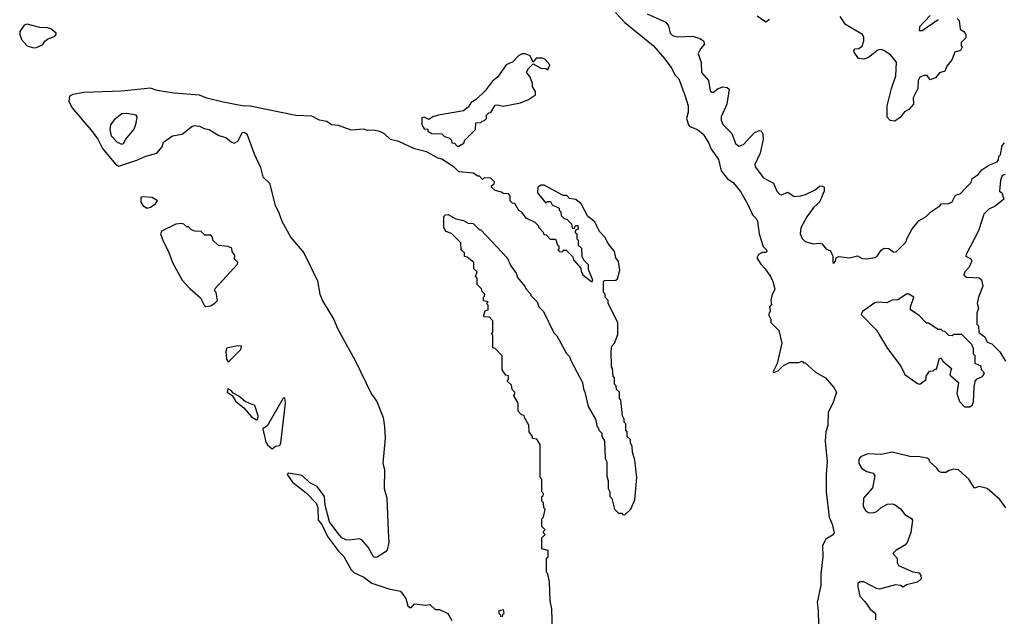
# Model space of a CAD drawing. Extents: x 2494159 to 2685562, y 773219 to 915170.
# Tile 22 of 201: x 2518129 to 2524354, y 867218 to 870989. Entities that reach past the tile are written whole.
import ezdxf

# ---------------------------------------------------------------- set-up
doc = ezdxf.new("R2010")
doc.units = 0

msp = doc.modelspace()

# ---------------------------------------------------------------- linework, layer by layer
at = {"layer": '0CON10XD'}
for points in [[(2521895, 871034.5), (2521955, 870971.8), (2522136.5, 870825), (2522205.8, 870745), (2522251.7, 870681.7), (2522271.5, 870641.5), (2522295.6, 870615), (2522333.1, 870513.1), (2522354.4, 870445), (2522355.7, 870404.3), (2522344.2, 870365), (2522357.5, 870325), (2522365, 870313.3), (2522415, 870296), (2522450, 870265), (2522485, 870208.8), (2522500.3, 870170.3), (2522546.2, 870105), (2522563, 870033), (2522604.3, 869984.3), (2522639.5, 869959.5), (2522685, 869903.3), (2522735, 869817.5), (2522762.5, 869755), (2522785, 869733.3), (2522793.8, 869715), (2522803.8, 869635), (2522830, 869555), (2522850, 869535), (2522852.5, 869525), (2522845, 869517.5), (2522825, 869517.5), (2522800, 869505), (2522790, 869485), (2522813.9, 869443.9), (2522842.5, 869415), (2522876.1, 869366.1), (2522890, 869335), (2522902.5, 869285), (2522883.6, 869246.4), (2522877.5, 869215), (2522881.7, 869188.3), (2522870, 869175), (2522872.5, 869145), (2522863.3, 869125), (2522876.7, 869095), (2522877.5, 869075), (2522927.5, 869025), (2522946.2, 868945), (2522916.7, 868815), (2522892.5, 868765), (2522895, 868760), (2522906.4, 868763.6), (2522925, 868770), (2522957, 868803), (2522995, 868822.5), (2523055, 868822.5), (2523075, 868830), (2523085, 868820), (2523095, 868820), (2523160.9, 868760.9), (2523222.5, 868725), (2523276, 868665), (2523293.3, 868635), (2523270, 868565), (2523240.7, 868509.3), (2523237.5, 868425), (2523226, 868385), (2523221.2, 868325), (2523234.4, 868195), (2523227.5, 868115), (2523227.8, 868005), (2523245.6, 867845.6), (2523265, 867800), (2523277.8, 867745), (2523268.3, 867731.7), (2523225.4, 867704.6), (2523204.5, 867665.5), (2523205.5, 867594.5), (2523193.1, 867485), (2523194.4, 867415), (2523170.6, 867305), (2523177.5, 867255), (2523178.6, 867165)], [(2522095, 871027.1), (2522213.5, 870973.5), (2522230, 870950), (2522241.1, 870905), (2522255, 870890), (2522285, 870880.5), (2522385, 870885.6), (2522429.7, 870869.7), (2522451.2, 870855), (2522458.8, 870835), (2522432.5, 870805), (2522419.2, 870775), (2522438, 870718), (2522439.4, 870655), (2522484.5, 870604.5), (2522495, 870540), (2522505, 870531.2), (2522515, 870532), (2522545, 870554.3), (2522575, 870564.2), (2522601.7, 870561.7), (2522615, 870550), (2522600, 870455), (2522563.5, 870375), (2522563.5, 870355), (2522575, 870327.5), (2522630, 870270), (2522655, 870205.8), (2522675, 870190.6), (2522705, 870200.6), (2522775, 870276.7), (2522805, 870289.2), (2522817, 870287), (2522827.1, 870265), (2522830, 870235), (2522810.5, 870145), (2522775.6, 870075), (2522778.9, 870058.9), (2522830.5, 869990.5), (2522895.4, 869955.4), (2522915.8, 869905), (2522935, 869884.2), (2522945, 869882.5), (2522985, 869898.8), (2523025, 869871.9), (2523065, 869875.6), (2523096.6, 869883.4), (2523157.1, 869912.9), (2523185, 869936.7), (2523199.3, 869939.3), (2523215, 869930), (2523213.8, 869905), (2523185.8, 869835), (2523150, 869805), (2523105, 869742.9), (2523066.6, 869673.4), (2523062.2, 869635), (2523075, 869605.6), (2523095, 869588.2), (2523145, 869571.5), (2523185, 869575.8), (2523201.9, 869571.9), (2523225, 869541.2), (2523255, 869528.6), (2523270, 869495), (2523270, 869455), (2523275, 869450), (2523287, 869463), (2523290, 869485), (2523307, 869493), (2523375, 869484.2), (2523425, 869496.2), (2523455, 869480), (2523485, 869478), (2523534.1, 869485.9), (2523550, 869495), (2523575, 869533.3), (2523595, 869546), (2523623.9, 869543.9), (2523655, 869520), (2523672.5, 869525), (2523733.3, 869585), (2523737.5, 869605), (2523771.7, 869668.3), (2523815, 869720), (2523860, 869745), (2523890, 869775), (2523946.4, 869813.6), (2523953.8, 869826.2), (2524003, 869827), (2524025, 869837.5), (2524045, 869880), (2524075, 869887.5), (2524107.5, 869925), (2524145, 869960), (2524150, 869985), (2524188.3, 870011.7), (2524210.7, 870039.3), (2524255, 870070), (2524308.3, 870091.7), (2524317, 870103), (2524320, 870125), (2524330, 870135), (2524340, 870195), (2524355, 870210)], [(2522869.3, 870990.7), (2522847, 870973), (2522791.2, 871011.2)], [(2524055, 870996), (2524068, 870985), (2524075, 870930), (2524097.5, 870915), (2524110, 870895), (2524110, 870875), (2524080, 870845), (2524080, 870825), (2524087.5, 870815), (2524077.5, 870795), (2524040, 870785), (2524022.5, 870735), (2523990, 870695), (2523977.5, 870665), (2523945, 870652.5), (2523918.3, 870621.7), (2523895, 870612.5), (2523885, 870610), (2523866.4, 870636.4), (2523845, 870636.2), (2523820, 870625), (2523810, 870605), (2523807.5, 870555), (2523777.5, 870495), (2523780, 870455), (2523749.3, 870420.7), (2523723.6, 870406.4), (2523696.4, 870373.6), (2523661.7, 870348.3), (2523633, 870353), (2523613, 870373), (2523613.3, 870445), (2523640, 870555), (2523667.5, 870635), (2523671.7, 870721.7), (2523635, 870766.7), (2523592.5, 870795), (2523575, 870801.2), (2523554.2, 870795.8), (2523495, 870750), (2523465, 870738.8), (2523432.5, 870745), (2523403.9, 870783.9), (2523403.3, 870795), (2523410, 870805), (2523435, 870807.5), (2523455, 870822.5), (2523466, 870855), (2523466.1, 870876.1), (2523457.5, 870895), (2523349.5, 870959.5), (2523315, 871008.8)], [(2523884, 871015), (2523816.7, 870945), (2523815, 870920), (2523835, 870920), (2523935, 870990)], [(2518215, 870811.2), (2518235, 870813.3), (2518275, 870832.5), (2518286.7, 870853.3), (2518303.9, 870866.1), (2518350, 870885), (2518360, 870895), (2518360, 870905), (2518325, 870932.5), (2518305, 870938.8), (2518255, 870939.5), (2518175, 870961.1), (2518156.2, 870955), (2518129.5, 870915), (2518128.5, 870895), (2518140.9, 870865), (2518176.2, 870825), (2518215, 870811.2)], [(2520905, 870190), (2520938.3, 870211.7), (2520940, 870225), (2521010, 870295), (2521011.7, 870338.3), (2521045, 870340), (2521051.7, 870348.3), (2521068.3, 870351.7), (2521080, 870365), (2521080, 870385), (2521095, 870400), (2521108.3, 870401.7), (2521135, 870450), (2521151.7, 870451.7), (2521185, 870442.5), (2521295, 870463.8), (2521345.9, 870484.1), (2521390, 870515), (2521390, 870535), (2521370, 870565), (2521370, 870585), (2521357, 870627), (2521333, 870657), (2521345, 870680), (2521375, 870710), (2521423, 870683), (2521455, 870680), (2521468.3, 870671.7), (2521480, 870705), (2521449.3, 870739.3), (2521435, 870746.7), (2521393, 870747), (2521375, 870720), (2521355, 870760), (2521325, 870772.5), (2521305, 870772.5), (2521285, 870762.5), (2521246.1, 870723.9), (2521205, 870703.8), (2521151.4, 870628.6), (2521115, 870598), (2521071.3, 870538.7), (2521015.6, 870484.4), (2520983.8, 870465), (2520963.9, 870436.1), (2520935, 870412.5), (2520776.1, 870386.1), (2520740, 870375), (2520715, 870357.5), (2520685, 870372.5), (2520671.7, 870368.3), (2520670, 870325), (2520685, 870300), (2520708.3, 870298.3), (2520710, 870285), (2520735, 870270), (2520797, 870267), (2520815, 870250), (2520845, 870240), (2520858.3, 870228.3), (2520861.7, 870211.7), (2520878.3, 870208.3), (2520895, 870190), (2520905, 870190)], [(2521497.5, 867125), (2521492.5, 867265), (2521483.3, 867315), (2521477.5, 867435), (2521467, 867487), (2521460, 867495), (2521460, 867585), (2521470, 867595), (2521470, 867635), (2521430, 867645), (2521430, 867715), (2521450, 867735), (2521440, 867745), (2521440, 867755), (2521450, 867765), (2521430, 867785), (2521430, 867835), (2521440, 867845), (2521450, 867895), (2521443, 867903), (2521440, 867935), (2521430, 867945), (2521430, 867975), (2521438.3, 867981.7), (2521440, 867995), (2521430, 868005), (2521430, 868085), (2521420, 868095), (2521420, 868305), (2521398.3, 868338.3), (2521371.7, 868341.7), (2521370, 868355), (2521350, 868385), (2521347, 868427), (2521320, 868475), (2521318.3, 868488.3), (2521301.7, 868491.7), (2521280, 868515), (2521280, 868565), (2521250, 868615), (2521258.3, 868621.7), (2521260, 868635), (2521241.7, 868651.7), (2521238.3, 868678.3), (2521210, 868705), (2521220, 868715), (2521218.3, 868738.3), (2521201.7, 868741.7), (2521180, 868775), (2521180, 868865), (2521135, 868910), (2521120, 868915), (2521120, 868995), (2521110, 869005), (2521120, 869015), (2521120, 869085), (2521098.3, 869108.3), (2521065, 869110), (2521060, 869115), (2521071.7, 869148.3), (2521090, 869155), (2521090, 869185), (2521080, 869195), (2521090, 869205), (2521061.7, 869211.7), (2521060, 869235), (2521068.3, 869241.7), (2521070, 869255), (2521051.7, 869271.7), (2521048.3, 869288.3), (2521020, 869315), (2521020, 869355), (2521010, 869365), (2521020, 869395), (2521000, 869415), (2521000, 869455), (2520958.3, 869488.3), (2520941.7, 869491.7), (2520940, 869515), (2520920, 869535), (2520918.3, 869578.3), (2520858.3, 869638.3), (2520825, 869650), (2520810, 869675), (2520810, 869745), (2520820, 869755), (2520837, 869757), (2520885, 869730), (2520935, 869720), (2520965, 869702.5), (2520995, 869700), (2521035, 869660), (2521045, 869660), (2521210, 869485), (2521233, 869433), (2521267, 869387), (2521275, 869360), (2521325, 869300), (2521330, 869285), (2521360, 869255), (2521360, 869245), (2521400, 869205), (2521410, 869175), (2521440, 869145), (2521505, 869010), (2521525, 868990), (2521585, 868880), (2521605, 868860), (2521612.5, 868835), (2521687.5, 868695), (2521692.5, 868655), (2521702.5, 868635), (2521722.5, 868545), (2521770, 868465), (2521780, 868415), (2521788.3, 868408.3), (2521790, 868395), (2521810, 868375), (2521810, 868355), (2521827, 868327), (2521830, 868215), (2521840, 868195), (2521840, 868105), (2521850, 868075), (2521850, 868025), (2521860, 868005), (2521860, 867975), (2521871.7, 867961.7), (2521890, 867895), (2521915, 867870), (2521935, 867870), (2521941.7, 867861.7), (2521955, 867860), (2521992.5, 867895), (2522017.5, 867955), (2522030, 868095), (2522017.5, 868205), (2522002.5, 868255), (2522001.7, 868291.7), (2521990, 868315), (2521990, 868335), (2521970, 868355), (2521970, 868385), (2521960, 868395), (2521960, 868435), (2521950, 868445), (2521950, 868465), (2521940, 868485), (2521930, 868585), (2521920, 868595), (2521920, 868635), (2521901.7, 868651.7), (2521900, 868675), (2521890, 868685), (2521890, 868725), (2521880, 868735), (2521877.5, 868785), (2521870, 868795), (2521867.5, 868895), (2521872.5, 868925), (2521890, 868945), (2521910.7, 868999.3), (2521910, 869075), (2521850, 869195), (2521850, 869215), (2521830, 869235), (2521830, 869255), (2521820, 869265), (2521820, 869335), (2521825, 869340), (2521897.5, 869342.5), (2521908.3, 869351.7), (2521923, 869407), (2521915, 869460), (2521897.5, 869485), (2521890, 869525), (2521850, 869575), (2521827.5, 869615), (2521795, 869650), (2521765, 869712.5), (2521720, 869745), (2521677.5, 869825), (2521645, 869852.5), (2521605, 869860), (2521587, 869877), (2521565, 869877.5), (2521445, 869942.5), (2521425, 869942.5), (2521405, 869930), (2521402.5, 869895), (2521455, 869830), (2521465, 869840), (2521485, 869840), (2521495, 869820), (2521538.3, 869798.3), (2521540, 869785), (2521550, 869775), (2521551.7, 869751.7), (2521571.7, 869731.7), (2521588.3, 869728.3), (2521618.3, 869698.3), (2521621.7, 869671.7), (2521635, 869670), (2521641.7, 869688.3), (2521658.3, 869688.3), (2521660, 869665), (2521641.7, 869658.3), (2521640, 869645), (2521650, 869635), (2521650, 869605), (2521660, 869595), (2521660, 869565), (2521680, 869545), (2521683, 869493), (2521695, 869470), (2521721.7, 869441.7), (2521723, 869413), (2521750, 869345), (2521745, 869330), (2521690, 869375), (2521690, 869385), (2521680, 869395), (2521678.3, 869418.3), (2521631.7, 869471.7), (2521628.3, 869488.3), (2521585, 869530), (2521565, 869530), (2521558.3, 869521.7), (2521545, 869520), (2521530, 869535), (2521538.3, 869541.7), (2521540, 869555), (2521531.7, 869561.7), (2521520, 869595), (2521515, 869600), (2521485, 869600), (2521458.3, 869628.3), (2521445, 869630), (2521440, 869645), (2521410, 869675), (2521410, 869685), (2521387, 869707), (2521330, 869735), (2521303, 869773), (2521283.6, 869783.6), (2521258.3, 869828.3), (2521245, 869830), (2521230, 869845), (2521230, 869875), (2521218.3, 869888.3), (2521185, 869890), (2521175, 869900), (2521135, 869910), (2521111.7, 869931.7), (2521111.7, 869938.3), (2521128.3, 869951.7), (2521130, 869965), (2521108.3, 869988.3), (2521065, 869990), (2521055, 869980), (2521035, 870000), (2521025, 870000), (2520995, 870020), (2520905, 870027.5), (2520876.1, 870056.1), (2520797, 870107), (2520775, 870113.3), (2520700, 870155), (2520625, 870172.5), (2520525, 870220), (2520473, 870233), (2520435, 870267.5), (2520405, 870282.5), (2520365, 870290), (2520328.3, 870288.3), (2520305, 870297.5), (2520225, 870290), (2520145, 870320), (2520100, 870325), (2520070, 870345), (2520025, 870353.3), (2519975, 870378.8), (2519875, 870384.4), (2519585, 870443.3), (2519535.5, 870445.5), (2519415, 870468.2), (2519312.6, 870492.6), (2519265, 870512.9), (2519104.1, 870524.1), (2518997.7, 870542.3), (2518955, 870555.8), (2518772.3, 870537.7), (2518535, 870530), (2518465, 870516.9), (2518442.9, 870505), (2518439.2, 870475), (2518458.8, 870435), (2518589.6, 870279.6), (2518622.1, 870235), (2518652.6, 870175), (2518735, 870076.5), (2518755, 870063.1), (2518868.7, 870101.3), (2518925, 870127.1), (2518994.6, 870145.4), (2519030, 870185), (2519038.3, 870215), (2519094.6, 870255), (2519155.3, 870264.7), (2519216, 870315), (2519235, 870320), (2519265, 870316.7), (2519295, 870301.6), (2519327.1, 870295), (2519388.1, 870258.1), (2519432.2, 870245), (2519465, 870216.6), (2519485, 870207.8), (2519508.3, 870221.7), (2519535, 870273.8), (2519545, 870278.4), (2519565, 870267.8), (2519611.4, 870141.3), (2519652, 870055), (2519666.6, 869995), (2519708.1, 869955), (2519743.3, 869815), (2519764.7, 869775), (2519785.2, 869715), (2519842.7, 869612.7), (2519925.2, 869515.2), (2520011.5, 869338.5), (2520026.6, 869255), (2520043, 869213), (2520114.1, 869095), (2520137.7, 869037.7), (2520248.6, 868835), (2520352.8, 868622.8), (2520386.3, 868575), (2520425.7, 868475), (2520436, 868415), (2520438.6, 868345), (2520423.5, 868185), (2520435.7, 868145), (2520433.4, 868025), (2520450.8, 867965), (2520457.8, 867757.8), (2520461.9, 867685), (2520451.9, 867638.1), (2520442, 867625), (2520387.7, 867592.3), (2520375, 867589.2), (2520365, 867594.5), (2520332.6, 867655), (2520291.3, 867701.3), (2520275, 867707.1), (2520215, 867698.8), (2520191.4, 867701.4), (2520164.7, 867714.7), (2520141.7, 867741.7), (2520087.5, 867815), (2520060.2, 867920.2), (2520056.2, 867975), (2520009.3, 868039.3), (2519962.7, 868062.7), (2519915, 868107.1), (2519825, 868123.8), (2519819.2, 868115), (2519852.5, 868065), (2519939.1, 867999.1), (2520003.8, 867933.8), (2520012.5, 867905), (2520014.8, 867824.8), (2520039.1, 867799.1), (2520075, 867721.5), (2520145, 867630), (2520177, 867597), (2520225, 867512.7), (2520241.5, 867495), (2520305, 867464.7), (2520355, 867428.4), (2520461.5, 867391.5), (2520536.5, 867376.5), (2520570.8, 867330.8), (2520583.5, 867283.5), (2520595, 867273.3), (2520606.4, 867273.6), (2520625, 867297.5), (2520695, 867287.5), (2520721.7, 867291.7), (2520755, 867260), (2520781.7, 867261.7), (2520836.4, 867236.4), (2520861.7, 867191.7)], [(2518775, 870202), (2518784, 870206), (2518800, 870235), (2518852.7, 870297.3), (2518865.8, 870334.2), (2518870.8, 870375), (2518865.5, 870385.5), (2518805, 870397.1), (2518775, 870394.1), (2518725, 870357.3), (2518702.8, 870325), (2518698.4, 870295), (2518707.5, 870255), (2518745, 870214.6), (2518775, 870202)], [(2524358.3, 870011.7), (2524340, 870005), (2524330, 869975), (2524322.5, 869905), (2524337.5, 869895), (2524350, 869855), (2524295, 869810), (2524255, 869792.5), (2524225, 869760), (2524190, 869655), (2524112.5, 869505), (2524110, 869495), (2524139.3, 869479.3), (2524147.5, 869465), (2524132.5, 869425), (2524103.3, 869395), (2524097.5, 869375), (2524115, 869362.5), (2524195, 869357.5), (2524210, 869345), (2524217.5, 869305), (2524190, 869235), (2524182.5, 869195), (2524190, 869165), (2524180, 869135), (2524180, 869065), (2524190, 869055), (2524191.7, 869011.7), (2524230, 868985), (2524245, 868950), (2524275, 868940), (2524325, 868890), (2524360.7, 868830.7)], [(2518935, 869797.5), (2518955, 869804), (2518987.5, 869825), (2519000, 869845), (2518966.4, 869866.4), (2518905, 869870), (2518895, 869865.8), (2518893.8, 869835), (2518908.1, 869815), (2518935, 869797.5)], [(2519305, 869175.8), (2519335, 869181.2), (2519363, 869197), (2519380, 869215), (2519370, 869265), (2519360, 869275), (2519365, 869290), (2519506.2, 869445), (2519507, 869457), (2519487.5, 869475), (2519489.3, 869499.3), (2519472.5, 869525), (2519470, 869545), (2519446.1, 869556.1), (2519385, 869562.5), (2519350, 869595), (2519347.5, 869615), (2519337, 869627), (2519298.3, 869628.3), (2519275, 869650), (2519235, 869652.5), (2519215, 869660), (2519195, 869680), (2519185, 869680), (2519167, 869697), (2519151.7, 869701.7), (2519115, 869696.2), (2519025, 869652), (2519019.5, 869635), (2519035, 869590), (2519069.6, 869525), (2519094.1, 869454.1), (2519155, 869343.8), (2519205, 869289.5), (2519270.9, 869230.9), (2519295, 869184.4), (2519305, 869175.8)], [(2524135, 868541.2), (2524152.5, 868555), (2524160, 868575), (2524162.5, 868665), (2524170, 868705), (2524181.7, 868718.3), (2524216.4, 868733.6), (2524227.5, 868755), (2524210, 868775), (2524208.3, 868798.3), (2524170, 868815), (2524170, 868865), (2524160, 868875), (2524160, 868915), (2524151.7, 868921.7), (2524150, 868935), (2524085, 869000), (2524035, 869000), (2524025, 868990), (2524003, 868993), (2523978.3, 869018.3), (2523965, 869020), (2523955, 869030), (2523935, 869030), (2523875, 869070), (2523861.7, 869071.7), (2523815, 869120), (2523760, 869155), (2523760, 869175), (2523782.5, 869235), (2523750, 869255), (2523735, 869253.8), (2523681.5, 869218.5), (2523645, 869216.5), (2523611.2, 869198.8), (2523555, 869203.8), (2523535, 869200), (2523457.3, 869145), (2523449.2, 869125), (2523546.1, 869026.1), (2523615, 868910.5), (2523698.7, 868798.7), (2523725, 868745.7), (2523805, 868688.8), (2523820, 868685), (2523860, 868715), (2523860, 868735), (2523881.7, 868768.3), (2523905, 868770), (2523915, 868780), (2523925, 868780), (2523945, 868850), (2523955, 868850), (2523965, 868830), (2524020, 868785), (2524012.5, 868765), (2524010, 868745), (2524015, 868737.5), (2524063.3, 868695), (2524053, 868627), (2524071.2, 868575), (2524102.3, 868542.3), (2524135, 868541.2)], [(2519445, 868827.5), (2519455, 868832.5), (2519527.5, 868905), (2519530, 868925), (2519507, 868927), (2519435, 868912.5), (2519430.9, 868889.1), (2519435, 868847.5), (2519445, 868827.5)], [(2519625, 868460.5), (2519635, 868463.3), (2519635.6, 868485.6), (2519615, 868550.8), (2519555, 868576.7), (2519515, 868610), (2519478.3, 868628.3), (2519465, 868646.2), (2519444.1, 868655.9), (2519440, 868635), (2519472.9, 868612.9), (2519495.5, 868575), (2519545.7, 868535.7), (2519595, 868478.8), (2519625, 868460.5)], [(2519725, 868276.2), (2519745, 868293.3), (2519773, 868297), (2519780, 868315), (2519808.8, 868565), (2519805, 868600), (2519795, 868596.7), (2519785, 868582.5), (2519696.1, 868423.9), (2519666, 868404), (2519685, 868318.9), (2519695, 868301.5), (2519725, 868276.2)], [(2524363.6, 867903.6), (2524325, 867956.2), (2524245, 868026.7), (2524195, 868037.5), (2524165, 868027.5), (2524128.8, 868085), (2524065, 868143.3), (2524035, 868147.5), (2524005, 868140), (2523985, 868127.5), (2523955, 868127.5), (2523940, 868135), (2523927.5, 868155), (2523882.5, 868195), (2523879.3, 868209.3), (2523865, 868217.5), (2523807.3, 868227.3), (2523765, 868226), (2523645, 868256), (2523575, 868241.2), (2523490, 868245), (2523445, 868226.7), (2523435, 868210), (2523433.6, 868183.6), (2523452.3, 868152.3), (2523485, 868133.8), (2523525, 868122.5), (2523535.9, 868105.9), (2523519.5, 868030.5), (2523464.3, 867965.7), (2523462.3, 867912.3), (2523476.1, 867886.1), (2523495, 867874), (2523525, 867872.9), (2523548.7, 867881.3), (2523575, 867906.2), (2523615, 867926.7), (2523645, 867930), (2523660, 867925), (2523696.4, 867896.4), (2523725, 867862.5), (2523766.4, 867836.4), (2523772.5, 867825), (2523763, 867747), (2523740, 867685), (2523725, 867666.7), (2523667.5, 867635), (2523650, 867615), (2523675.9, 867585.9), (2523676.7, 867555), (2523685, 867540), (2523775, 867500), (2523815, 867492.5), (2523826.7, 867475), (2523827.5, 867455), (2523805, 867433.3), (2523735, 867417.5), (2523715, 867402.5), (2523698.3, 867411.7)], [(2523698.3, 867411.7), (2523665, 867418), (2523565, 867388.8), (2523545, 867393.8), (2523465, 867436), (2523440, 867435), (2523427.5, 867425), (2523426.7, 867405), (2523441.2, 867345), (2523472.3, 867312.3), (2523505, 867262.5), (2523540, 867235), (2523540, 867195)], [(2521170, 867215), (2521170, 867225), (2521160, 867235), (2521160, 867255), (2521185, 867260), (2521190, 867235), (2521181.7, 867228.3), (2521180, 867215)]]:
    msp.add_lwpolyline(points, dxfattribs=at)

doc.saveas('drawing.dxf')
